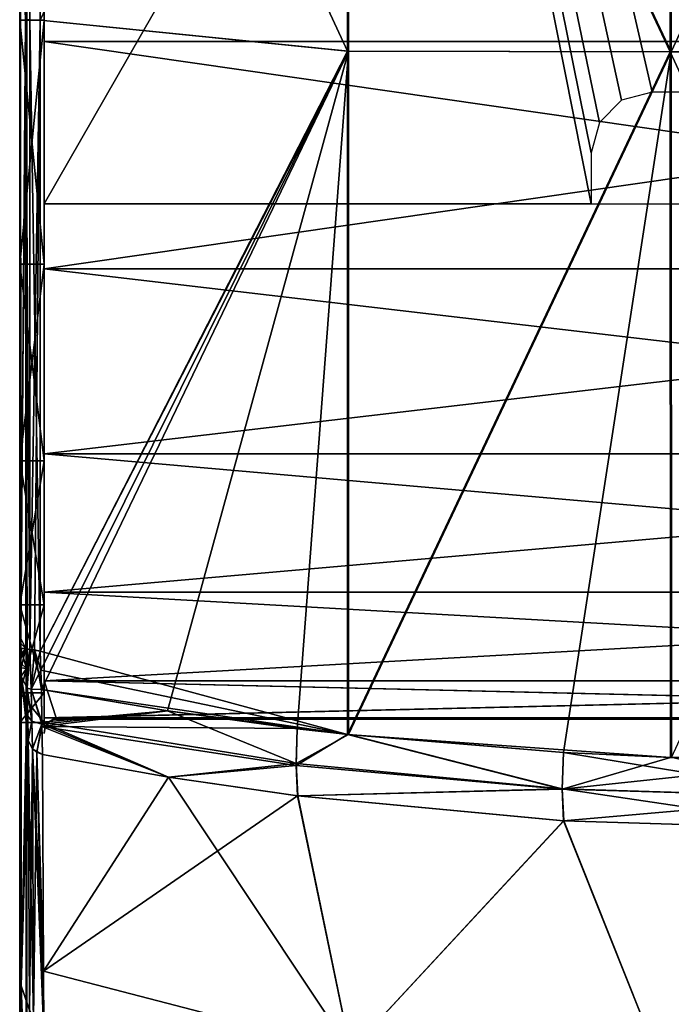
# Model space of a CAD drawing. Header units: millimetres. Extents: x -229 to 223, y -44 to 475.
# Tile 17 of 81: x -67 to -13, y 91 to 172. Entities that reach past the tile are written whole.
import ezdxf

# ---------------------------------------------------------------- set-up
doc = ezdxf.new("R2010")
doc.units = ezdxf.units.MM
doc.header["$LTSCALE"] = 52.148148
for name, color, linetype in [('100', 7, 'CONTINUOUS'), ('109', 7, 'CONTINUOUS'), ('110', 7, 'CONTINUOUS'), ('111', 7, 'CONTINUOUS'), ('114', 7, 'CONTINUOUS'), ('115', 7, 'CONTINUOUS'), ('116', 7, 'CONTINUOUS'), ('117', 7, 'CONTINUOUS'), ('123', 7, 'CONTINUOUS'), ('144', 7, 'CONTINUOUS'), ('152', 7, 'CONTINUOUS'), ('159', 7, 'CONTINUOUS'), ('163', 7, 'CONTINUOUS'), ('172', 7, 'CONTINUOUS'), ('173', 7, 'CONTINUOUS'), ('174', 7, 'CONTINUOUS'), ('175', 7, 'CONTINUOUS'), ('176', 7, 'CONTINUOUS'), ('177', 7, 'CONTINUOUS'), ('184', 7, 'CONTINUOUS'), ('191', 7, 'CONTINUOUS'), ('208', 7, 'CONTINUOUS'), ('209', 7, 'CONTINUOUS'), ('210', 7, 'CONTINUOUS'), ('218', 7, 'CONTINUOUS'), ('219', 7, 'CONTINUOUS'), ('87', 7, 'CONTINUOUS'), ('88', 7, 'CONTINUOUS'), ('96', 7, 'CONTINUOUS'), ('97', 7, 'CONTINUOUS'), ('98', 7, 'CONTINUOUS'), ('99', 7, 'CONTINUOUS')]:
    doc.layers.add(name, color=color, linetype=linetype)

msp = doc.modelspace()

# ---------------------------------------------------------------- linework, layer by layer
at = {"layer": '100', "linetype": 'Continuous'}
for points in [[(-67, 373.028, 137.5), (-67, 172.128, 137.5), (-67, 71.088, 143.106), (-67, 373.028, 137.5)], [(-67, 372.582, 157.91), (-67, 373.028, 137.5), (-67, 71.088, 143.106), (-67, 372.582, 157.91)], [(-67, 172.128, -137.5), (-67, 373.028, -137.5), (-67, 372.582, -157.91), (-67, 172.128, -137.5)], [(-67, 71.088, -143.106), (-67, 172.128, -137.5), (-67, 372.582, -157.91), (-67, 71.088, -143.106)], [(-67, 369.978, 178.157), (-67, 372.582, 157.91), (-67, 93.782, 175.178), (-67, 369.978, 178.157)], [(-67, 93.782, 175.178), (-67, 372.582, 157.91), (-67, 71.088, 143.106), (-67, 93.782, 175.178)], [(-67, 93.782, -175.178), (-67, 71.088, -143.106), (-67, 372.582, -157.91), (-67, 93.782, -175.178)], [(-67, 369.978, -178.157), (-67, 93.782, -175.178), (-67, 372.582, -157.91), (-67, 369.978, -178.157)], [(-67, 323.555, 190.635), (-67, 369.978, 178.157), (-67, 120.501, 203.983), (-67, 323.555, 190.635)], [(-67, 120.501, 203.983), (-67, 369.978, 178.157), (-67, 93.782, 175.178), (-67, 120.501, 203.983)], [(-67, 323.555, -190.635), (-67, 93.782, -175.178), (-67, 369.978, -178.157), (-67, 323.555, -190.635)], [(-67, 276.326, 199.599), (-67, 323.555, 190.635), (-67, 120.501, 203.983), (-67, 276.326, 199.599)], [(-67, 276.326, -199.599), (-67, 93.782, -175.178), (-67, 323.555, -190.635), (-67, 276.326, -199.599)], [(-67, 228.559, 204.997), (-67, 276.326, 199.599), (-67, 120.501, 203.983), (-67, 228.559, 204.997)], [(-67, 120.501, -203.983), (-67, 93.782, -175.178), (-67, 276.326, -199.599), (-67, 120.501, -203.983)], [(-67, 228.559, -204.997), (-67, 120.501, -203.983), (-67, 276.326, -199.599), (-67, 228.559, -204.997)], [(-67, 180.522, 206.8), (-67, 228.559, 204.997), (-67, 150.478, 206.095), (-67, 180.522, 206.8)], [(-67, 150.478, 206.095), (-67, 228.559, 204.997), (-67, 120.501, 203.983), (-67, 150.478, 206.095)], [(-67, 150.478, -206.095), (-67, 120.501, -203.983), (-67, 228.559, -204.997), (-67, 150.478, -206.095)], [(-67, 180.522, -206.8), (-67, 150.478, -206.095), (-67, 228.559, -204.997), (-67, 180.522, -206.8)], [(-67, 172.128, 137.5), (-67, 152.048, 114.422), (-67, 71.088, 143.106), (-67, 172.128, 137.5)], [(-67, 152.048, -114.422), (-67, 172.128, -137.5), (-67, 44.718, -106.085), (-67, 152.048, -114.422)], [(-67, 44.718, -106.085), (-67, 172.128, -137.5), (-67, 71.088, -143.106), (-67, 44.718, -106.085)], [(-67, 135.873, -88.445), (-67, 152.048, -114.422), (-67, 44.718, -106.085), (-67, 135.873, -88.445)], [(-67, 152.048, 114.422), (-67, 135.873, 88.445), (-67, 44.718, 106.085), (-67, 152.048, 114.422)], [(-67, 71.088, 143.106), (-67, 152.048, 114.422), (-67, 44.718, 106.085), (-67, 71.088, 143.106)], [(-67, 124.016, -60.228), (-67, 135.873, -88.445), (-67, 13.5, -73.05), (-67, 124.016, -60.228)], [(-67, 13.5, -73.05), (-67, 135.873, -88.445), (-67, 44.718, -106.085), (-67, 13.5, -73.05)], [(-67, 135.873, 88.445), (-67, 124.016, 60.228), (-67, 13.5, 73.05), (-67, 135.873, 88.445)], [(-67, 44.718, 106.085), (-67, 135.873, 88.445), (-67, 13.5, 73.05), (-67, 44.718, 106.085)], [(-67, 116.781, -30.494), (-67, 124.016, -60.228), (-67, 13.5, 73.05), (-67, 116.781, -30.494)], [(-67, 13.5, 73.05), (-67, 124.016, -60.228), (-67, 13.5, -73.05), (-67, 13.5, 73.05)], [(-67, 124.016, 60.228), (-67, 116.781, 30.494), (-67, 13.5, 73.05), (-67, 124.016, 60.228)], [(-67, 114.35), (-67, 116.781, -30.494), (-67, 13.5, 73.05), (-67, 114.35)], [(-67, 116.781, 30.494), (-67, 114.35), (-67, 13.5, 73.05), (-67, 116.781, 30.494)]]:
    msp.add_3dface(points, dxfattribs=at)
at = {"layer": '109', "linetype": 'Continuous'}
for points in [[(-13.422, 227.506, 233.693), (-39.96, 225.798, 229.25), (-13.422, 169.506, 235.248), (-13.422, 227.506, 233.693)], [(-13.422, 227.506, 233.693), (-13.422, 169.506, 235.248), (13.503, 227.497, 233.687), (-13.422, 227.506, 233.693)], [(13.503, 227.497, 233.687), (-13.422, 169.506, 235.248), (13.503, 169.502, 235.241), (13.503, 227.497, 233.687)], [(-39.96, 169.576, 230.698), (-39.96, 225.798, 229.25), (-65.319, 172.119, 221.769), (-39.96, 169.576, 230.698)], [(-65.319, 172.119, 221.769), (-39.96, 225.798, 229.25), (-65.319, 224.034, 220.383), (-65.319, 172.119, 221.769)], [(-39.96, 225.798, 229.25), (-39.96, 169.576, 230.698), (-13.422, 169.506, 235.248), (-39.96, 225.798, 229.25)], [(-65.32, 120.205, 219.039), (-39.96, 169.576, 230.698), (-65.319, 172.119, 221.769), (-65.32, 120.205, 219.039)], [(-65.268, 118.659, 218.918), (-39.96, 169.576, 230.698), (-65.32, 120.205, 219.039), (-65.268, 118.659, 218.918)], [(-65.213, 117.061, 218.789), (-39.96, 169.576, 230.698), (-65.268, 118.659, 218.918), (-65.213, 117.061, 218.789)], [(-54.833, 115.293, 222.886), (-39.96, 169.576, 230.698), (-65.213, 117.061, 218.789), (-54.833, 115.293, 222.886)], [(-44.18, 113.836, 226.263), (-39.96, 169.576, 230.698), (-54.833, 115.293, 222.886), (-44.18, 113.836, 226.263)], [(-39.957, 113.354, 227.383), (-39.96, 169.576, 230.698), (-44.18, 113.836, 226.263), (-39.957, 113.354, 227.383)], [(-39.96, 169.576, 230.698), (-39.957, 113.354, 227.383), (-13.422, 169.506, 235.248), (-39.96, 169.576, 230.698)], [(-13.422, 169.506, 235.248), (-39.957, 113.354, 227.383), (-22.281, 111.886, 230.796), (-13.422, 169.506, 235.248)], [(-13.413, 111.47, 231.763), (-13.422, 169.506, 235.248), (-22.281, 111.886, 230.796), (-13.413, 111.47, 231.763)], [(-13.422, 169.506, 235.248), (-13.413, 111.47, 231.763), (13.503, 169.502, 235.241), (-13.422, 169.506, 235.248)]]:
    msp.add_3dface(points, dxfattribs=at)
at = {"layer": '110', "linetype": 'Continuous'}
for points in [[(-66.515, 172.156, 220.023), (-66.161, 172.156, 221.06), (-66.518, 223.94, 218.639), (-66.515, 172.156, 220.023)], [(-65.319, 172.119, 221.769), (-65.319, 224.034, 220.383), (-66.161, 172.156, 221.06), (-65.319, 172.119, 221.769)], [(-66.159, 120.345, 218.341), (-66.161, 172.156, 221.06), (-66.515, 172.156, 220.023), (-66.159, 120.345, 218.341)], [(-66.498, 120.428, 217.307), (-66.159, 120.345, 218.341), (-66.515, 172.156, 220.023), (-66.498, 120.428, 217.307)], [(-65.319, 172.119, 221.769), (-66.161, 172.156, 221.06), (-66.159, 120.345, 218.341), (-65.319, 172.119, 221.769)], [(-65.319, 172.119, 221.769), (-66.159, 120.345, 218.341), (-65.79, 120.313, 218.751), (-65.319, 172.119, 221.769)], [(-65.32, 120.205, 219.039), (-65.319, 172.119, 221.769), (-65.79, 120.313, 218.751), (-65.32, 120.205, 219.039)]]:
    msp.add_3dface(points, dxfattribs=at)
at = {"layer": '111', "linetype": 'Continuous'}
for points in [[(-66.515, 172.156, 220.023), (-66.518, 223.94, 218.639), (-66.933, 183.868, 209.244), (-66.515, 172.156, 220.023)], [(-66.916, 121.259, 206.511), (-66.515, 172.156, 220.023), (-66.933, 183.868, 209.244), (-66.916, 121.259, 206.511)], [(-66.498, 120.428, 217.307), (-66.515, 172.156, 220.023), (-66.916, 120.84, 206.455), (-66.498, 120.428, 217.307)], [(-66.916, 120.84, 206.455), (-66.515, 172.156, 220.023), (-66.916, 121.259, 206.511), (-66.916, 120.84, 206.455)], [(-66.918, 120.428, 206.365), (-66.498, 120.428, 217.307), (-66.916, 120.84, 206.455), (-66.918, 120.428, 206.365)]]:
    msp.add_3dface(points, dxfattribs=at)
at = {"layer": '114', "linetype": 'Continuous'}
for points in [[(-66.498, 120.428, 217.307), (-66.918, 120.428, 206.365), (-66.907, 120, 206.234), (-66.498, 120.428, 217.307)], [(-66.899, 119.587, 206.067), (-66.498, 120.428, 217.307), (-66.907, 120, 206.234), (-66.899, 119.587, 206.067)], [(-66.887, 118.83, 205.645), (-66.498, 120.428, 217.307), (-66.899, 119.587, 206.067), (-66.887, 118.83, 205.645)], [(-66.442, 118.792, 217.182), (-66.498, 120.428, 217.307), (-66.887, 118.83, 205.645), (-66.442, 118.792, 217.182)], [(-66.883, 118.154, 205.102), (-66.442, 118.792, 217.182), (-66.887, 118.83, 205.645), (-66.883, 118.154, 205.102)], [(-66.387, 117.163, 217.052), (-66.442, 118.792, 217.182), (-66.883, 118.154, 205.102), (-66.387, 117.163, 217.052)], [(-66.866, 92.67, 177.653), (-66.387, 117.163, 217.052), (-66.883, 118.154, 205.102), (-66.866, 92.67, 177.653)], [(-66.322, 114.861, 216.472), (-66.387, 117.163, 217.052), (-66.866, 92.67, 177.653), (-66.322, 114.861, 216.472)], [(-66.296, 112.873, 215.165), (-66.322, 114.861, 216.472), (-66.866, 92.67, 177.653), (-66.296, 112.873, 215.165)], [(-66.206, 90.696, 192.351), (-66.296, 112.873, 215.165), (-66.866, 92.67, 177.653), (-66.206, 90.696, 192.351)], [(-66.84, 70.938, 147.463), (-66.206, 90.696, 192.351), (-66.866, 92.67, 177.653), (-66.84, 70.938, 147.463)]]:
    msp.add_3dface(points, dxfattribs=at)
at = {"layer": '115', "linetype": 'Continuous'}
for points in [[(-66.159, 120.345, 218.341), (-66.498, 120.428, 217.307), (-66.442, 118.792, 217.182), (-66.159, 120.345, 218.341)], [(-66.159, 120.345, 218.341), (-66.442, 118.792, 217.182), (-66.387, 117.163, 217.052), (-66.159, 120.345, 218.341)], [(-66.159, 120.345, 218.341), (-66.387, 117.163, 217.052), (-66.047, 117.09, 218.086), (-66.159, 120.345, 218.341)], [(-65.79, 120.313, 218.751), (-66.159, 120.345, 218.341), (-66.047, 117.09, 218.086), (-65.79, 120.313, 218.751)], [(-65.213, 117.061, 218.789), (-65.79, 120.313, 218.751), (-66.047, 117.09, 218.086), (-65.213, 117.061, 218.789)], [(-65.213, 117.061, 218.789), (-65.268, 118.659, 218.918), (-65.79, 120.313, 218.751), (-65.213, 117.061, 218.789)], [(-65.268, 118.659, 218.918), (-65.32, 120.205, 219.039), (-65.79, 120.313, 218.751), (-65.268, 118.659, 218.918)]]:
    msp.add_3dface(points, dxfattribs=at)
at = {"layer": '116', "linetype": 'Continuous'}
for points in [[(-66.387, 117.163, 217.052), (-66.322, 114.861, 216.472), (-65.989, 114.461, 217.398), (-66.387, 117.163, 217.052)], [(-66.047, 117.09, 218.086), (-66.387, 117.163, 217.052), (-65.989, 114.461, 217.398), (-66.047, 117.09, 218.086)], [(-65.213, 117.061, 218.789), (-66.047, 117.09, 218.086), (-65.186, 114.367, 218.117), (-65.213, 117.061, 218.789)], [(-65.186, 114.367, 218.117), (-66.047, 117.09, 218.086), (-65.183, 114.195, 218.043), (-65.186, 114.367, 218.117)], [(-65.183, 114.195, 218.043), (-66.047, 117.09, 218.086), (-65.989, 114.461, 217.398), (-65.183, 114.195, 218.043)], [(-66.322, 114.861, 216.472), (-66.296, 112.873, 215.165), (-65.989, 114.461, 217.398), (-66.322, 114.861, 216.472)], [(-65.989, 114.461, 217.398), (-66.296, 112.873, 215.165), (-65.948, 112.182, 215.917), (-65.989, 114.461, 217.398)], [(-65.183, 114.195, 218.043), (-65.989, 114.461, 217.398), (-65.948, 112.182, 215.917), (-65.183, 114.195, 218.043)], [(-65.12, 111.711, 216.425), (-65.183, 114.195, 218.043), (-65.948, 112.182, 215.917), (-65.12, 111.711, 216.425)]]:
    msp.add_3dface(points, dxfattribs=at)
at = {"layer": '117', "linetype": 'Continuous'}
for points in [[(-54.833, 115.293, 222.886), (-65.213, 117.061, 218.789), (-65.186, 114.367, 218.117), (-54.833, 115.293, 222.886)], [(-54.833, 115.293, 222.886), (-65.186, 114.367, 218.117), (-44.277, 110.963, 225.48), (-54.833, 115.293, 222.886)], [(-44.18, 113.836, 226.263), (-54.833, 115.293, 222.886), (-44.277, 110.963, 225.48), (-44.18, 113.836, 226.263)], [(-65.186, 114.367, 218.117), (-65.183, 114.195, 218.043), (-54.764, 109.843, 220.467), (-65.186, 114.367, 218.117)], [(-44.277, 110.963, 225.48), (-65.186, 114.367, 218.117), (-54.764, 109.843, 220.467), (-44.277, 110.963, 225.48)], [(-65.183, 114.195, 218.043), (-65.12, 111.711, 216.425), (-54.764, 109.843, 220.467), (-65.183, 114.195, 218.043)], [(-39.957, 113.354, 227.383), (-44.18, 113.836, 226.263), (-44.277, 110.963, 225.48), (-39.957, 113.354, 227.383)], [(-22.387, 108.891, 229.981), (-39.957, 113.354, 227.383), (-44.277, 110.963, 225.48), (-22.387, 108.891, 229.981)], [(-22.281, 111.886, 230.796), (-39.957, 113.354, 227.383), (-22.387, 108.891, 229.981), (-22.281, 111.886, 230.796)], [(-0.001, 108.195, 231.496), (-22.281, 111.886, 230.796), (-22.387, 108.891, 229.981), (-0.001, 108.195, 231.496)], [(-13.413, 111.47, 231.763), (-22.281, 111.886, 230.796), (-0.001, 108.195, 231.496), (-13.413, 111.47, 231.763)], [(-44.131, 108.307, 223.801), (-44.277, 110.963, 225.48), (-54.764, 109.843, 220.467), (-44.131, 108.307, 223.801)], [(-22.387, 108.891, 229.981), (-44.277, 110.963, 225.48), (-44.131, 108.307, 223.801), (-22.387, 108.891, 229.981)], [(-22.264, 106.243, 228.276), (-22.387, 108.891, 229.981), (-44.131, 108.307, 223.801), (-22.264, 106.243, 228.276)], [(-0.001, 108.195, 231.496), (-22.387, 108.891, 229.981), (-0.001, 105.559, 229.778), (-0.001, 108.195, 231.496)], [(-0.001, 105.559, 229.778), (-22.387, 108.891, 229.981), (-22.264, 106.243, 228.276), (-0.001, 105.559, 229.778)]]:
    msp.add_3dface(points, dxfattribs=at)
at = {"layer": '123', "linetype": 'Continuous'}
for points in [[(-54.764, 109.843, 220.467), (-65.12, 111.711, 216.425), (-65.053, 93.9, 198.475), (-54.764, 109.843, 220.467)], [(-54.764, 109.843, 220.467), (-65.053, 93.9, 198.475), (-39.788, 87.334, 204.469), (-54.764, 109.843, 220.467)], [(-44.131, 108.307, 223.801), (-54.764, 109.843, 220.467), (-39.788, 87.334, 204.469), (-44.131, 108.307, 223.801)], [(-22.264, 106.243, 228.276), (-44.131, 108.307, 223.801), (-39.788, 87.334, 204.469), (-22.264, 106.243, 228.276)], [(-22.264, 106.243, 228.276), (-39.788, 87.334, 204.469), (-13.39, 84.005, 207.509), (-22.264, 106.243, 228.276)], [(-0.001, 105.559, 229.778), (-22.264, 106.243, 228.276), (-13.39, 84.005, 207.509), (-0.001, 105.559, 229.778)], [(-65.03, 89.42, 193.476), (-64.939, 74.887, 175.631), (-65.053, 93.9, 198.475), (-65.03, 89.42, 193.476)], [(-65.053, 93.9, 198.475), (-64.939, 74.887, 175.631), (-39.788, 87.334, 204.469), (-65.053, 93.9, 198.475)]]:
    msp.add_3dface(points, dxfattribs=at)
at = {"layer": '144', "linetype": 'Continuous'}
for points in [[(-66.4, 152.531, 208.64), (-66.4, 183.871, 209.243), (-66.458, 180.58, 207.052), (-66.4, 152.531, 208.64)], [(-66.458, 150.989, 206.368), (-66.4, 152.531, 208.64), (-66.458, 180.58, 207.052), (-66.458, 150.989, 206.368)], [(-66.4, 121.258, 206.511), (-66.4, 152.531, 208.64), (-66.458, 121.46, 204.32), (-66.4, 121.258, 206.511)], [(-66.458, 121.46, 204.32), (-66.4, 152.531, 208.64), (-66.458, 150.989, 206.368), (-66.458, 121.46, 204.32)]]:
    msp.add_3dface(points, dxfattribs=at)
at = {"layer": '152', "linetype": 'Continuous'}
for points in [[(-66.296, 112.873, 215.165), (-66.206, 90.696, 192.351), (-65.855, 89.935, 193.021), (-66.296, 112.873, 215.165)], [(-65.948, 112.182, 215.917), (-66.296, 112.873, 215.165), (-65.855, 89.935, 193.021), (-65.948, 112.182, 215.917)], [(-65.12, 111.711, 216.425), (-65.948, 112.182, 215.917), (-65.053, 93.9, 198.475), (-65.12, 111.711, 216.425)], [(-65.948, 112.182, 215.917), (-65.03, 89.42, 193.476), (-65.053, 93.9, 198.475), (-65.948, 112.182, 215.917)], [(-65.03, 89.42, 193.476), (-65.948, 112.182, 215.917), (-65.855, 89.935, 193.021), (-65.03, 89.42, 193.476)]]:
    msp.add_3dface(points, dxfattribs=at)
at = {"layer": '159', "linetype": 'Continuous'}
for points in [[(-66.4, 118.154, 205.102), (-66.457, 119.67, 203.507), (-66.457, 93.339, 174.991), (-66.4, 118.154, 205.102)], [(-66.4, 91.629, 176.375), (-66.4, 118.154, 205.102), (-66.457, 93.339, 174.991), (-66.4, 91.629, 176.375)], [(-66.457, 70.938, 143.295), (-66.4, 91.629, 176.375), (-66.457, 93.339, 174.991), (-66.457, 70.938, 143.295)], [(-66.457, 70.938, 143.295), (-66.4, 69.062, 144.445), (-66.4, 91.629, 176.375), (-66.457, 70.938, 143.295)]]:
    msp.add_3dface(points, dxfattribs=at)
at = {"layer": '163', "linetype": 'Continuous'}
for points in [[(-13.503, 227.497, -233.687), (-13.503, 169.502, -235.241), (-40.038, 225.799, -229.229), (-13.503, 227.497, -233.687)], [(13.422, 227.506, -233.693), (13.422, 169.506, -235.248), (-13.503, 227.497, -233.687), (13.422, 227.506, -233.693)], [(-13.503, 227.497, -233.687), (13.422, 169.506, -235.248), (-13.503, 169.502, -235.241), (-13.503, 227.497, -233.687)], [(-40.038, 225.799, -229.229), (-40.038, 169.58, -230.678), (-65.32, 224.047, -220.382), (-40.038, 225.799, -229.229)], [(-40.038, 225.799, -229.229), (-13.503, 169.502, -235.241), (-40.038, 169.58, -230.678), (-40.038, 225.799, -229.229)], [(-65.32, 224.047, -220.382), (-40.038, 169.58, -230.678), (-65.32, 172.128, -221.769), (-65.32, 224.047, -220.382)], [(-65.32, 172.128, -221.769), (-40.038, 169.58, -230.678), (-65.32, 120.205, -219.039), (-65.32, 172.128, -221.769)], [(-40.038, 169.58, -230.678), (-40.035, 113.363, -227.363), (-65.32, 120.205, -219.039), (-40.038, 169.58, -230.678)], [(-40.038, 169.58, -230.678), (-13.503, 169.502, -235.241), (-40.035, 113.363, -227.363), (-40.038, 169.58, -230.678)], [(-13.503, 169.502, -235.241), (-13.494, 111.473, -231.757), (-40.035, 113.363, -227.363), (-13.503, 169.502, -235.241)], [(13.422, 169.506, -235.248), (13.413, 111.47, -231.763), (-13.503, 169.502, -235.241), (13.422, 169.506, -235.248)], [(-13.503, 169.502, -235.241), (13.413, 111.47, -231.763), (-13.494, 111.473, -231.757), (-13.503, 169.502, -235.241)], [(-65.32, 120.205, -219.039), (-40.035, 113.363, -227.363), (-65.268, 118.659, -218.918), (-65.32, 120.205, -219.039)], [(-65.268, 118.659, -218.918), (-40.035, 113.363, -227.363), (-65.213, 117.062, -218.789), (-65.268, 118.659, -218.918)], [(-65.213, 117.062, -218.789), (-40.035, 113.363, -227.363), (-54.832, 115.293, -222.886), (-65.213, 117.062, -218.789)], [(-54.832, 115.293, -222.886), (-40.035, 113.363, -227.363), (-44.179, 113.837, -226.263), (-54.832, 115.293, -222.886)], [(-40.035, 113.363, -227.363), (-13.494, 111.473, -231.757), (-22.28, 111.886, -230.796), (-40.035, 113.363, -227.363)], [(-13.494, 111.473, -231.757), (13.413, 111.47, -231.763), (0.001, 111.236, -232.311), (-13.494, 111.473, -231.757)]]:
    msp.add_3dface(points, dxfattribs=at)
at = {"layer": '172', "linetype": 'Continuous'}
for points in [[(-65.213, 117.062, -218.789), (-54.832, 115.293, -222.886), (-65.183, 114.194, -218.043), (-65.213, 117.062, -218.789)], [(-54.832, 115.293, -222.886), (-65.18, 114.018, -217.963), (-65.183, 114.194, -218.043), (-54.832, 115.293, -222.886)], [(-54.832, 115.293, -222.886), (-44.179, 113.837, -226.263), (-65.18, 114.018, -217.963), (-54.832, 115.293, -222.886)], [(-44.179, 113.837, -226.263), (-44.273, 110.807, -225.411), (-65.18, 114.018, -217.963), (-44.179, 113.837, -226.263)], [(-54.776, 109.846, -220.464), (-65.12, 111.712, -216.426), (-65.18, 114.018, -217.963), (-54.776, 109.846, -220.464)], [(-44.273, 110.807, -225.411), (-54.776, 109.846, -220.464), (-65.18, 114.018, -217.963), (-44.273, 110.807, -225.411)], [(-44.179, 113.837, -226.263), (-40.035, 113.363, -227.363), (-44.273, 110.807, -225.411), (-44.179, 113.837, -226.263)], [(-40.035, 113.363, -227.363), (-22.383, 108.852, -229.965), (-44.273, 110.807, -225.411), (-40.035, 113.363, -227.363)], [(-40.035, 113.363, -227.363), (-22.28, 111.886, -230.796), (-22.383, 108.852, -229.965), (-40.035, 113.363, -227.363)], [(-22.28, 111.886, -230.796), (-13.494, 111.473, -231.757), (-22.383, 108.852, -229.965), (-22.28, 111.886, -230.796)], [(-13.494, 111.473, -231.757), (0.001, 111.236, -232.311), (-22.383, 108.852, -229.965), (-13.494, 111.473, -231.757)], [(0.001, 111.236, -232.311), (0.001, 108.195, -231.496), (-22.383, 108.852, -229.965), (0.001, 111.236, -232.311)], [(-44.151, 108.31, -223.797), (-54.776, 109.846, -220.464), (-44.273, 110.807, -225.411), (-44.151, 108.31, -223.797)], [(-22.383, 108.852, -229.965), (-44.151, 108.31, -223.797), (-44.273, 110.807, -225.411), (-22.383, 108.852, -229.965)], [(-22.284, 106.245, -228.274), (-44.151, 108.31, -223.797), (-22.383, 108.852, -229.965), (-22.284, 106.245, -228.274)], [(0.001, 108.195, -231.496), (-22.284, 106.245, -228.274), (-22.383, 108.852, -229.965), (0.001, 108.195, -231.496)], [(0.001, 108.195, -231.496), (0.001, 105.559, -229.778), (-22.284, 106.245, -228.274), (0.001, 108.195, -231.496)]]:
    msp.add_3dface(points, dxfattribs=at)
at = {"layer": '173', "linetype": 'Continuous'}
for points in [[(-65.989, 114.461, -217.398), (-66.322, 114.86, -216.472), (-66.387, 117.163, -217.052), (-65.989, 114.461, -217.398)], [(-66.046, 117.09, -218.086), (-65.989, 114.461, -217.398), (-66.387, 117.163, -217.052), (-66.046, 117.09, -218.086)], [(-65.213, 117.062, -218.789), (-65.183, 114.194, -218.043), (-66.046, 117.09, -218.086), (-65.213, 117.062, -218.789)], [(-65.183, 114.194, -218.043), (-65.989, 114.461, -217.398), (-66.046, 117.09, -218.086), (-65.183, 114.194, -218.043)], [(-66.322, 114.86, -216.472), (-65.989, 114.461, -217.398), (-66.296, 112.877, -215.168), (-66.322, 114.86, -216.472)], [(-66.296, 112.877, -215.168), (-65.989, 114.461, -217.398), (-65.948, 112.182, -215.917), (-66.296, 112.877, -215.168)], [(-65.989, 114.461, -217.398), (-65.183, 114.194, -218.043), (-65.948, 112.182, -215.917), (-65.989, 114.461, -217.398)], [(-65.948, 112.182, -215.917), (-65.183, 114.194, -218.043), (-65.581, 111.907, -216.214), (-65.948, 112.182, -215.917)], [(-65.183, 114.194, -218.043), (-65.18, 114.018, -217.963), (-65.581, 111.907, -216.214), (-65.183, 114.194, -218.043)], [(-65.18, 114.018, -217.963), (-65.12, 111.712, -216.426), (-65.581, 111.907, -216.214), (-65.18, 114.018, -217.963)]]:
    msp.add_3dface(points, dxfattribs=at)
at = {"layer": '174', "linetype": 'Continuous'}
for points in [[(-66.498, 120.428, -217.307), (-66.399, 120.383, -217.85), (-66.442, 118.79, -217.181), (-66.498, 120.428, -217.307)], [(-66.399, 120.383, -217.85), (-66.387, 117.163, -217.052), (-66.442, 118.79, -217.181), (-66.399, 120.383, -217.85)], [(-66.159, 120.345, -218.341), (-66.387, 117.163, -217.052), (-66.399, 120.383, -217.85), (-66.159, 120.345, -218.341)], [(-66.046, 117.09, -218.086), (-66.387, 117.163, -217.052), (-66.159, 120.345, -218.341), (-66.046, 117.09, -218.086)], [(-65.32, 120.205, -219.039), (-66.046, 117.09, -218.086), (-66.159, 120.345, -218.341), (-65.32, 120.205, -219.039)], [(-65.32, 120.205, -219.039), (-65.268, 118.659, -218.918), (-66.046, 117.09, -218.086), (-65.32, 120.205, -219.039)], [(-65.268, 118.659, -218.918), (-65.213, 117.062, -218.789), (-66.046, 117.09, -218.086), (-65.268, 118.659, -218.918)]]:
    msp.add_3dface(points, dxfattribs=at)
at = {"layer": '175', "linetype": 'Continuous'}
for points in [[(-66.498, 120.428, -217.307), (-66.442, 118.79, -217.181), (-66.918, 120.428, -206.365), (-66.498, 120.428, -217.307)], [(-66.918, 120.428, -206.365), (-66.442, 118.79, -217.181), (-66.892, 119.21, -205.878), (-66.918, 120.428, -206.365)], [(-66.892, 119.21, -205.878), (-66.442, 118.79, -217.181), (-66.883, 118.154, -205.102), (-66.892, 119.21, -205.878)], [(-66.442, 118.79, -217.181), (-66.387, 117.163, -217.052), (-66.883, 118.154, -205.102), (-66.442, 118.79, -217.181)], [(-66.322, 114.86, -216.472), (-66.296, 112.877, -215.168), (-66.883, 118.154, -205.102), (-66.322, 114.86, -216.472)], [(-66.387, 117.163, -217.052), (-66.322, 114.86, -216.472), (-66.883, 118.154, -205.102), (-66.387, 117.163, -217.052)], [(-66.883, 118.154, -205.102), (-66.296, 112.877, -215.168), (-66.866, 92.67, -177.653), (-66.883, 118.154, -205.102)], [(-66.296, 112.877, -215.168), (-66.205, 90.694, -192.352), (-66.866, 92.67, -177.653), (-66.296, 112.877, -215.168)], [(-66.205, 90.694, -192.352), (-66.074, 70.938, -167.404), (-66.866, 92.67, -177.653), (-66.205, 90.694, -192.352)], [(-66.866, 92.67, -177.653), (-66.074, 70.938, -167.404), (-66.84, 70.938, -147.462), (-66.866, 92.67, -177.653)]]:
    msp.add_3dface(points, dxfattribs=at)
at = {"layer": '176', "linetype": 'Continuous'}
for points in [[(-66.296, 112.877, -215.168), (-65.948, 112.182, -215.917), (-66.205, 90.694, -192.352), (-66.296, 112.877, -215.168)], [(-66.205, 90.694, -192.352), (-65.948, 112.182, -215.917), (-65.854, 89.934, -193.022), (-66.205, 90.694, -192.352)], [(-65.948, 112.182, -215.917), (-65.581, 111.907, -216.214), (-65.854, 89.934, -193.022), (-65.948, 112.182, -215.917)], [(-65.854, 89.934, -193.022), (-65.581, 111.907, -216.214), (-65.03, 89.42, -193.476), (-65.854, 89.934, -193.022)], [(-65.581, 111.907, -216.214), (-65.12, 111.712, -216.426), (-65.052, 93.899, -198.475), (-65.581, 111.907, -216.214)], [(-65.03, 89.42, -193.476), (-65.581, 111.907, -216.214), (-65.052, 93.899, -198.475), (-65.03, 89.42, -193.476)]]:
    msp.add_3dface(points, dxfattribs=at)
at = {"layer": '177', "linetype": 'Continuous'}
for points in [[(-65.12, 111.712, -216.426), (-54.776, 109.846, -220.464), (-65.052, 93.899, -198.475), (-65.12, 111.712, -216.426)], [(-54.776, 109.846, -220.464), (-44.151, 108.31, -223.797), (-65.052, 93.899, -198.475), (-54.776, 109.846, -220.464)], [(-65.052, 93.899, -198.475), (-44.151, 108.31, -223.797), (-39.787, 87.334, -204.469), (-65.052, 93.899, -198.475)], [(-44.151, 108.31, -223.797), (-22.284, 106.245, -228.274), (-39.787, 87.334, -204.469), (-44.151, 108.31, -223.797)], [(-22.284, 106.245, -228.274), (-13.389, 84.005, -207.509), (-39.787, 87.334, -204.469), (-22.284, 106.245, -228.274)], [(-22.284, 106.245, -228.274), (0.001, 105.559, -229.778), (-13.389, 84.005, -207.509), (-22.284, 106.245, -228.274)], [(-65.03, 89.42, -193.476), (-65.052, 93.899, -198.475), (-39.787, 87.334, -204.469), (-65.03, 89.42, -193.476)]]:
    msp.add_3dface(points, dxfattribs=at)
at = {"layer": '184', "linetype": 'Continuous'}
for points in [[(-66.515, 172.155, -220.023), (-66.933, 183.869, -209.244), (-66.518, 223.94, -218.639), (-66.515, 172.155, -220.023)], [(-66.916, 121.256, -206.511), (-66.933, 183.869, -209.244), (-66.515, 172.155, -220.023), (-66.916, 121.256, -206.511)], [(-66.498, 120.428, -217.307), (-66.916, 121.256, -206.511), (-66.515, 172.155, -220.023), (-66.498, 120.428, -217.307)], [(-66.498, 120.428, -217.307), (-66.918, 120.428, -206.365), (-66.916, 120.84, -206.455), (-66.498, 120.428, -217.307)], [(-66.916, 121.256, -206.511), (-66.498, 120.428, -217.307), (-66.916, 120.84, -206.455), (-66.916, 121.256, -206.511)]]:
    msp.add_3dface(points, dxfattribs=at)
at = {"layer": '191', "linetype": 'Continuous'}
for points in [[(-66.518, 223.94, -218.639), (-66.158, 224.014, -219.674), (-66.16, 172.152, -221.06), (-66.518, 223.94, -218.639)], [(-66.515, 172.155, -220.023), (-66.518, 223.94, -218.639), (-66.16, 172.152, -221.06), (-66.515, 172.155, -220.023)], [(-65.32, 224.047, -220.382), (-65.32, 172.128, -221.769), (-66.16, 172.152, -221.06), (-65.32, 224.047, -220.382)], [(-66.158, 224.014, -219.674), (-65.32, 224.047, -220.382), (-66.16, 172.152, -221.06), (-66.158, 224.014, -219.674)], [(-66.159, 120.345, -218.341), (-66.399, 120.383, -217.85), (-66.515, 172.155, -220.023), (-66.159, 120.345, -218.341)], [(-66.159, 120.345, -218.341), (-66.515, 172.155, -220.023), (-66.16, 172.152, -221.06), (-66.159, 120.345, -218.341)], [(-66.399, 120.383, -217.85), (-66.498, 120.428, -217.307), (-66.515, 172.155, -220.023), (-66.399, 120.383, -217.85)], [(-65.32, 172.128, -221.769), (-65.32, 120.205, -219.039), (-66.16, 172.152, -221.06), (-65.32, 172.128, -221.769)], [(-65.32, 120.205, -219.039), (-66.159, 120.345, -218.341), (-66.16, 172.152, -221.06), (-65.32, 120.205, -219.039)]]:
    msp.add_3dface(points, dxfattribs=at)
at = {"layer": '208', "linetype": 'Continuous'}
for points in [[(-66.458, 93.339, -174.991), (-66.458, 119.67, -203.507), (-66.4, 91.629, -176.375), (-66.458, 93.339, -174.991)], [(-66.4, 91.629, -176.375), (-66.458, 119.67, -203.507), (-66.4, 118.154, -205.102), (-66.4, 91.629, -176.375)], [(-66.4, 69.062, -144.445), (-66.458, 70.938, -143.295), (-66.458, 93.339, -174.991), (-66.4, 69.062, -144.445)], [(-66.4, 69.062, -144.445), (-66.458, 93.339, -174.991), (-66.4, 91.629, -176.375), (-66.4, 69.062, -144.445)]]:
    msp.add_3dface(points, dxfattribs=at)
at = {"layer": '209', "linetype": 'Continuous'}
for points in [[(-66.458, 121.46, -204.32), (-66.4, 121.258, -206.511), (-66.4, 119.587, -206.068), (-66.458, 121.46, -204.32)], [(-66.458, 120.497, -204.065), (-66.458, 121.46, -204.32), (-66.4, 119.587, -206.068), (-66.458, 120.497, -204.065)], [(-66.4, 118.154, -205.102), (-66.458, 119.67, -203.507), (-66.458, 120.497, -204.065), (-66.4, 118.154, -205.102)], [(-66.4, 118.154, -205.102), (-66.458, 120.497, -204.065), (-66.4, 119.587, -206.068), (-66.4, 118.154, -205.102)]]:
    msp.add_3dface(points, dxfattribs=at)
at = {"layer": '210', "linetype": 'Continuous'}
for points in [[(-66.4, 183.871, -209.243), (-66.4, 152.531, -208.64), (-66.458, 180.58, -207.052), (-66.4, 183.871, -209.243)], [(-66.458, 180.58, -207.052), (-66.4, 152.531, -208.64), (-66.458, 150.989, -206.368), (-66.458, 180.58, -207.052)], [(-66.4, 152.531, -208.64), (-66.4, 121.258, -206.511), (-66.458, 150.989, -206.368), (-66.4, 152.531, -208.64)], [(-66.4, 121.258, -206.511), (-66.458, 121.46, -204.32), (-66.458, 150.989, -206.368), (-66.4, 121.258, -206.511)]]:
    msp.add_3dface(points, dxfattribs=at)
at = {"layer": '218', "linetype": 'Continuous'}
for points in [[(65, 170.353, 135.456), (65, 151.661, 113.515), (-65, 170.353, 135.456), (65, 170.353, 135.456)], [(-65, 170.353, 135.456), (65, 151.661, 113.515), (-65, 151.661, 113.515), (-65, 170.353, 135.456)], [(-65, 170.353, -135.456), (-65, 151.661, -113.515), (65, 170.353, -135.456), (-65, 170.353, -135.456)], [(65, 170.353, -135.456), (-65, 151.661, -113.515), (65, 151.661, -113.515), (65, 170.353, -135.456)], [(65, 151.661, 113.515), (65, 136.454, 89.028), (-65, 151.661, 113.515), (65, 151.661, 113.515)], [(-65, 151.661, 113.515), (65, 136.454, 89.028), (-65, 136.454, 89.028), (-65, 151.661, 113.515)], [(-65, 151.661, -113.515), (-65, 136.454, -89.028), (65, 151.661, -113.515), (-65, 151.661, -113.515)], [(65, 151.661, -113.515), (-65, 136.454, -89.028), (65, 136.454, -89.028), (65, 151.661, -113.515)], [(65, 136.454, 89.028), (65, 125.074, 62.546), (-65, 136.454, 89.028), (65, 136.454, 89.028)], [(-65, 136.454, 89.028), (65, 125.074, 62.546), (-65, 125.074, 62.546), (-65, 136.454, 89.028)], [(-65, 136.454, -89.028), (-65, 125.074, -62.546), (65, 136.454, -89.028), (-65, 136.454, -89.028)], [(65, 136.454, -89.028), (-65, 125.074, -62.546), (65, 125.074, -62.546), (65, 136.454, -89.028)], [(65, 125.074, 62.546), (65, 117.776, 34.661), (-65, 125.074, 62.546), (65, 125.074, 62.546)], [(-65, 125.074, 62.546), (65, 117.776, 34.661), (-65, 117.776, 34.661), (-65, 125.074, 62.546)], [(-65, 125.074, -62.546), (-65, 117.776, -34.661), (65, 125.074, -62.546), (-65, 125.074, -62.546)], [(65, 125.074, -62.546), (-65, 117.776, -34.661), (65, 117.776, -34.661), (65, 125.074, -62.546)], [(65, 114.723, 6), (64, 114.723, 6), (-65, 117.776, 34.661), (65, 114.723, 6)], [(-65, 117.776, 34.661), (64, 114.723, 6), (-64, 114.723, 6), (-65, 117.776, 34.661)], [(65, 117.776, 34.661), (65, 114.723, 6), (-65, 117.776, 34.661), (65, 117.776, 34.661)], [(-65, 114.723, 6), (-65, 117.776, 34.661), (-64, 114.723, 6), (-65, 114.723, 6)], [(-65, 114.723, -6), (-64, 114.723, -6), (65, 117.776, -34.661), (-65, 114.723, -6)], [(-65, 117.776, -34.661), (-65, 114.723, -6), (65, 117.776, -34.661), (-65, 117.776, -34.661)], [(65, 117.776, -34.661), (-64, 114.723, -6), (64, 114.723, -6), (65, 117.776, -34.661)], [(64, 114.723, 6), (64, 114.709, 5.5), (-64, 114.723, 6), (64, 114.723, 6)], [(-64, 114.723, 6), (64, 114.709, 5.5), (-64, 114.709, 5.5), (-64, 114.723, 6)], [(-64, 114.723, -6), (-64, 114.709, -5.5), (64, 114.723, -6), (-64, 114.723, -6)], [(64, 114.723, -6), (-64, 114.709, -5.5), (64, 114.709, -5.5), (64, 114.723, -6)], [(64, 114.695, 5), (63.8, 114.695, 5), (-64, 114.709, 5.5), (64, 114.695, 5)], [(-64, 114.709, 5.5), (63.8, 114.695, 5), (-63.8, 114.695, 5), (-64, 114.709, 5.5)], [(64, 114.709, 5.5), (64, 114.695, 5), (-64, 114.709, 5.5), (64, 114.709, 5.5)], [(-64, 114.695, 5), (-64, 114.709, 5.5), (-63.8, 114.695, 5), (-64, 114.695, 5)], [(-64, 114.695, -5), (-63.8, 114.695, -5), (64, 114.709, -5.5), (-64, 114.695, -5)], [(-64, 114.709, -5.5), (-64, 114.695, -5), (64, 114.709, -5.5), (-64, 114.709, -5.5)], [(-63.8, 114.695, -5), (63.8, 114.695, -5), (64, 114.709, -5.5), (-63.8, 114.695, -5)], [(63.8, 114.695, 5), (63.8, 114.63), (-63.8, 114.695, 5), (63.8, 114.695, 5)], [(63.8, 114.63), (63.8, 114.695, -5), (-63.8, 114.63), (63.8, 114.63)], [(-63.8, 114.695, 5), (63.8, 114.63), (-63.8, 114.63), (-63.8, 114.695, 5)], [(-63.8, 114.63), (63.8, 114.695, -5), (-63.8, 114.695, -5), (-63.8, 114.63)]]:
    msp.add_3dface(points, dxfattribs=at)
at = {"layer": '219', "linetype": 'Continuous'}
for points in [[(-64.649, 114.344, -5.009), (-64.907, 113.958, -5.019), (-64.649, 114.344, 5.009), (-64.649, 114.344, -5.009)], [(-64.649, 114.344, 5.009), (-64.907, 113.958, -5.019), (-64.907, 113.958, 5.019), (-64.649, 114.344, 5.009)], [(-64.263, 114.602, -5.002), (-64.649, 114.344, -5.009), (-64.263, 114.602, 5.002), (-64.263, 114.602, -5.002)], [(-64.263, 114.602, 5.002), (-64.649, 114.344, -5.009), (-64.649, 114.344, 5.009), (-64.263, 114.602, 5.002)], [(-63.8, 114.695, 5), (-63.8, 114.63), (-64.263, 114.602, -5.002), (-63.8, 114.695, 5)], [(-63.8, 114.695, 5), (-64.263, 114.602, -5.002), (-64.263, 114.602, 5.002), (-63.8, 114.695, 5)], [(-63.8, 114.63), (-63.8, 114.695, -5), (-64.263, 114.602, -5.002), (-63.8, 114.63)], [(-65, 113.43), (-65, 113.495, 5.031), (-64.907, 113.958, 5.019), (-65, 113.43)], [(-65, 113.495, -5.031), (-65, 113.43), (-64.907, 113.958, 5.019), (-65, 113.495, -5.031)], [(-64.907, 113.958, -5.019), (-65, 113.495, -5.031), (-64.907, 113.958, 5.019), (-64.907, 113.958, -5.019)]]:
    msp.add_3dface(points, dxfattribs=at)
at = {"layer": '87', "linetype": 'Continuous'}
for points in [[(65, 383.682, -137.5), (-65, 383.682, -137.5), (-65, 157, -137.5), (65, 383.682, -137.5)], [(65, 157, -137.5), (65, 383.682, -137.5), (-65, 157, -137.5), (65, 157, -137.5)]]:
    msp.add_3dface(points, dxfattribs=at)
at = {"layer": '88', "linetype": 'Continuous'}
for points in [[(65, 157, 137.5), (15, 166.2, 137.5), (-65, 383.682, 137.5), (65, 157, 137.5)], [(-65, 383.682, 137.5), (15, 166.2, 137.5), (-15, 166.2, 137.5), (-65, 383.682, 137.5)], [(65, 383.682, 137.5), (65, 157, 137.5), (-65, 383.682, 137.5), (65, 383.682, 137.5)], [(-65, 157, 137.5), (-65, 383.682, 137.5), (-20, 157, 137.5), (-65, 157, 137.5)], [(-20, 157, 137.5), (-65, 383.682, 137.5), (-20, 161.2, 137.5), (-20, 157, 137.5)], [(-20, 161.2, 137.5), (-65, 383.682, 137.5), (-19.326, 163.705, 137.5), (-20, 161.2, 137.5)], [(-19.326, 163.705, 137.5), (-65, 383.682, 137.5), (-17.504, 165.527, 137.5), (-19.326, 163.705, 137.5)], [(-17.504, 165.527, 137.5), (-65, 383.682, 137.5), (-15, 166.2, 137.5), (-17.504, 165.527, 137.5)]]:
    msp.add_3dface(points, dxfattribs=at)
at = {"layer": '96', "linetype": 'Continuous'}
for points in [[(-67, 373.028, 137.5), (-65, 373.028, 137.5), (-65, 172.128, 137.5), (-67, 373.028, 137.5)], [(-67, 172.128, 137.5), (-67, 373.028, 137.5), (-65, 172.128, 137.5), (-67, 172.128, 137.5)]]:
    msp.add_3dface(points, dxfattribs=at)
at = {"layer": '97', "linetype": 'Continuous'}
for points in [[(-67, 172.128, -137.5), (-65, 172.128, -137.5), (-65, 373.028, -137.5), (-67, 172.128, -137.5)], [(-67, 373.028, -137.5), (-67, 172.128, -137.5), (-65, 373.028, -137.5), (-67, 373.028, -137.5)]]:
    msp.add_3dface(points, dxfattribs=at)
at = {"layer": '98', "linetype": 'Continuous'}
for points in [[(-65, 172.128, -137.5), (-67, 172.128, -137.5), (-67, 152.048, -114.422), (-65, 172.128, -137.5)], [(-65, 172.128, -137.5), (-67, 152.048, -114.422), (-65, 152.044, -114.417), (-65, 172.128, -137.5)], [(-67, 152.048, -114.422), (-67, 135.873, -88.445), (-65, 152.044, -114.417), (-67, 152.048, -114.422)], [(-65, 152.044, -114.417), (-67, 135.873, -88.445), (-65, 135.87, -88.442), (-65, 152.044, -114.417)], [(-67, 135.873, -88.445), (-67, 124.016, -60.228), (-65, 135.87, -88.442), (-67, 135.873, -88.445)], [(-65, 135.87, -88.442), (-67, 124.016, -60.228), (-65, 124.016, -60.232), (-65, 135.87, -88.442)], [(-67, 124.016, -60.228), (-67, 116.781, -30.494), (-65, 124.016, -60.232), (-67, 124.016, -60.228)], [(-65, 124.016, -60.232), (-67, 116.781, -30.494), (-65, 116.782, -30.501), (-65, 124.016, -60.232)], [(-67, 114.35), (-65, 114.35), (-65, 116.782, -30.501), (-67, 114.35)], [(-67, 116.781, -30.494), (-67, 114.35), (-65, 116.782, -30.501), (-67, 116.781, -30.494)]]:
    msp.add_3dface(points, dxfattribs=at)
at = {"layer": '99', "linetype": 'Continuous'}
for points in [[(-67, 172.128, 137.5), (-65, 172.128, 137.5), (-65, 152.044, 114.417), (-67, 172.128, 137.5)], [(-67, 152.048, 114.422), (-67, 172.128, 137.5), (-65, 152.044, 114.417), (-67, 152.048, 114.422)], [(-67, 135.873, 88.445), (-67, 152.048, 114.422), (-65, 135.87, 88.442), (-67, 135.873, 88.445)], [(-65, 135.87, 88.442), (-67, 152.048, 114.422), (-65, 152.044, 114.417), (-65, 135.87, 88.442)], [(-67, 124.016, 60.228), (-67, 135.873, 88.445), (-65, 124.016, 60.232), (-67, 124.016, 60.228)], [(-65, 124.016, 60.232), (-67, 135.873, 88.445), (-65, 135.87, 88.442), (-65, 124.016, 60.232)], [(-67, 116.781, 30.494), (-67, 124.016, 60.228), (-65, 116.782, 30.501), (-67, 116.781, 30.494)], [(-65, 116.782, 30.501), (-67, 124.016, 60.228), (-65, 124.016, 60.232), (-65, 116.782, 30.501)], [(-65, 114.35), (-67, 116.781, 30.494), (-65, 116.782, 30.501), (-65, 114.35)], [(-65, 114.35), (-67, 114.35), (-67, 116.781, 30.494), (-65, 114.35)]]:
    msp.add_3dface(points, dxfattribs=at)

doc.saveas('drawing.dxf')
